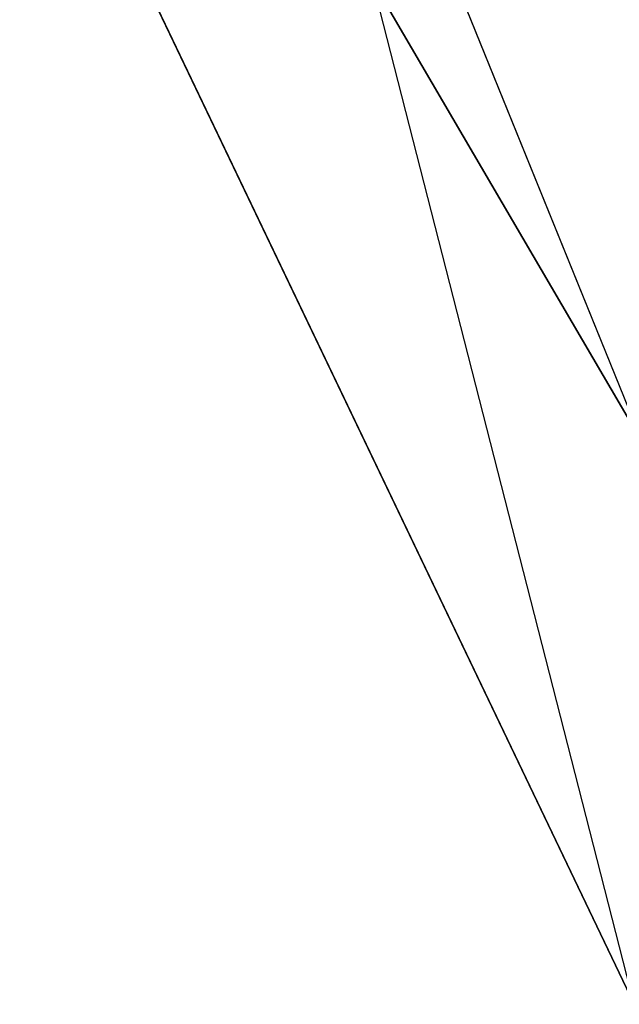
# Model space of a CAD drawing. Header units: metres. Extents: x -305 to 296, y -370 to 370.
# Tile 7 of 13: x -305 to -182, y 23 to 224. Entities that reach past the tile are written whole.
import ezdxf

# ---------------------------------------------------------------- set-up
doc = ezdxf.new("R2010")
doc.units = ezdxf.units.M

msp = doc.modelspace()

# ---------------------------------------------------------------- linework, layer by layer
for points in [[(-232.572, 232.049, -226.333), (-252.202, 321.852, -226.333), (-177.524, 137.827, -226.333)], [(-252.202, 321.852, -226.333), (-177.524, 137.827, -226.333), (-89.5892, 141.945, -226.333)], [(-252.202, 321.852, -226.333), (-252.199, 321.811, -230.333), (-89.5861, 141.904, -230.333)], [(-252.202, 321.852, -226.333), (-89.5861, 141.904, -230.333), (-89.5892, 141.945, -226.333)], [(-232.569, 232.007, -230.333), (-252.199, 321.811, -230.333), (-177.521, 137.786, -230.333)], [(-252.199, 321.811, -230.333), (-177.521, 137.786, -230.333), (-89.5861, 141.904, -230.333)], [(-179.123, 23.0688, -226.333), (-232.572, 232.049, -226.333), (-304.662, 285.245, -226.333)], [(-179.123, 23.0688, -226.333), (-304.659, 285.204, -230.333), (-304.662, 285.245, -226.333)], [(-179.123, 23.0688, -226.333), (-179.12, 23.0271, -230.333), (-304.659, 285.204, -230.333)], [(-179.12, 23.0271, -230.333), (-232.569, 232.007, -230.333), (-304.659, 285.204, -230.333)], [(-177.524, 137.827, -226.333), (-179.123, 23.0688, -226.333), (-232.572, 232.049, -226.333)], [(-177.521, 137.786, -230.333), (-179.12, 23.0271, -230.333), (-232.569, 232.007, -230.333)]]:
    msp.add_3dface(points)

doc.saveas('drawing.dxf')
